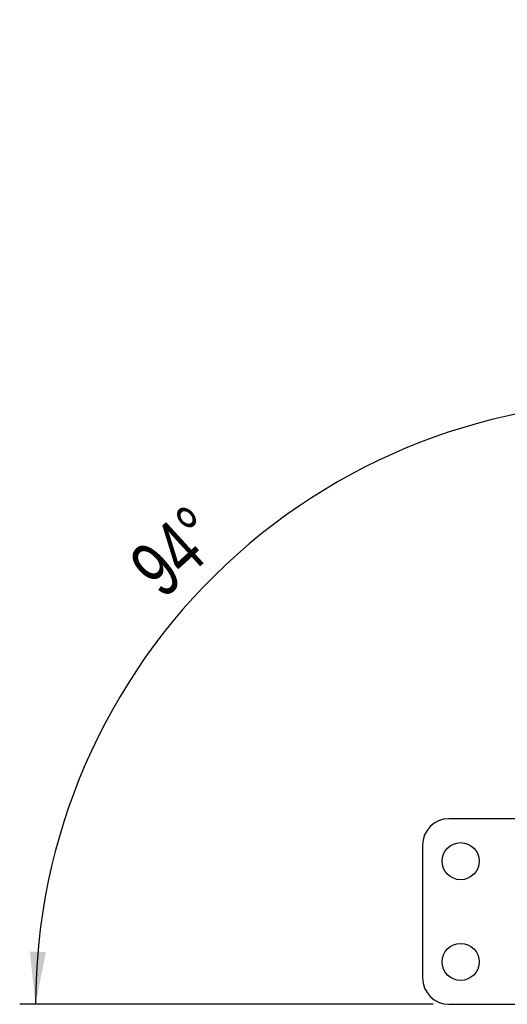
# Model space of a CAD drawing. Extents: x 33 to 404, y 24 to 280.
# Tile 2 of 8: x 33 to 63, y 212 to 274. Entities that reach past the tile are written whole.
import ezdxf

# ---------------------------------------------------------------- set-up
doc = ezdxf.new("R2010")
doc.units = 0
doc.layers.get('0').update_dxf_attribs({"linetype": 'CONTINUOUS'})
doc.styles.add('SLDTEXTSTYLE0', font='TXT', dxfattribs={"width": 0.75})
doc.dimstyles.new('SLDDIMSTYLE3', dxfattribs={"dimtxt": 3.5, "dimasz": 3.302, "dimexe": 0, "dimexo": 0.0625, "dimgap": 0.875, "dimtad": 1, "dimdec": 4, "dimlfac": 3, "dimzin": 12, "dimtxsty": 'SLDTEXTSTYLE0', "dimsah": 1, "dimcen": 0.09, "dimazin": 3, "dimtfac": 1, "dimtdec": 0, "dimtofl": 0, "dimtmove": 0, "dimatfit": 3, "dimtolj": 1, "dimtzin": 12})

# ---------------------------------------------------------------- blocks, each defined once
blk = doc.blocks.new('_D_7')
at = {"color": 179, "linetype": 'CONTINUOUS'}
blk.add_line((58.709, 211.814), (32.696, 211.814), dxfattribs=at)
blk.add_arc((71.593, 211.814), 37.897, 86.27949, 180, dxfattribs=at)
for points in [[(74.053, 249.631), (70.762, 250.21), (70.74, 249.194)], [(33.696, 211.814), (34.347, 215.091), (33.332, 215.135)]]:
    blk.add_solid(points, dxfattribs=at)
at = {"color": 179, "linetype": 'CONTINUOUS', "insert": (39.352, 239.803, 0.063), "char_height": 3.5, "attachment_point": 1, "rotation": 42.39315, "style": 'SLDTEXTSTYLE0'}
blk.add_mtext('94°', dxfattribs=at)

msp = doc.modelspace()

# ---------------------------------------------------------------- linework, layer by layer
at = {"color": 7, "linetype": 'CONTINUOUS'}
for p, q in [((64.941893, 223.480596), (59.70856, 223.480596)), ((58.041893, 221.81393), (58.041893, 213.480597)), ((59.70856, 211.81393), (68.60856, 211.81393))]:
    msp.add_line(p, q, dxfattribs=at)
for centre in [(60.441893, 220.81393), (60.441893, 214.480596)]:
    msp.add_circle(centre, 1.166667, dxfattribs=at)
for centre, start, end in [((59.70856, 221.81393), 90, 180), ((59.70856, 213.480596), 180, 270)]:
    msp.add_arc(centre, 1.666667, start, end, dxfattribs=at)

# ---------------------------------------------------------------- dimensions: what is measured, and where the dimension line sits
at = {"color": 179, "linetype": 'CONTINUOUS'}
dim = msp.add_angular_dim_2l(base=(45.680197, 239.466963), line1=((59.70856, 211.81393), (68.60856, 211.81393)), line2=((75.619473, 273.727413), (73.875055, 246.901177)), dimstyle='SLDDIMSTYLE3', dxfattribs=at)
dim.commit()
dim.dimension.update_dxf_attribs({"geometry": '_D_7', "text_midpoint": (46.042721, 239.80227), "dimtype": 162})

doc.saveas('drawing.dxf')
